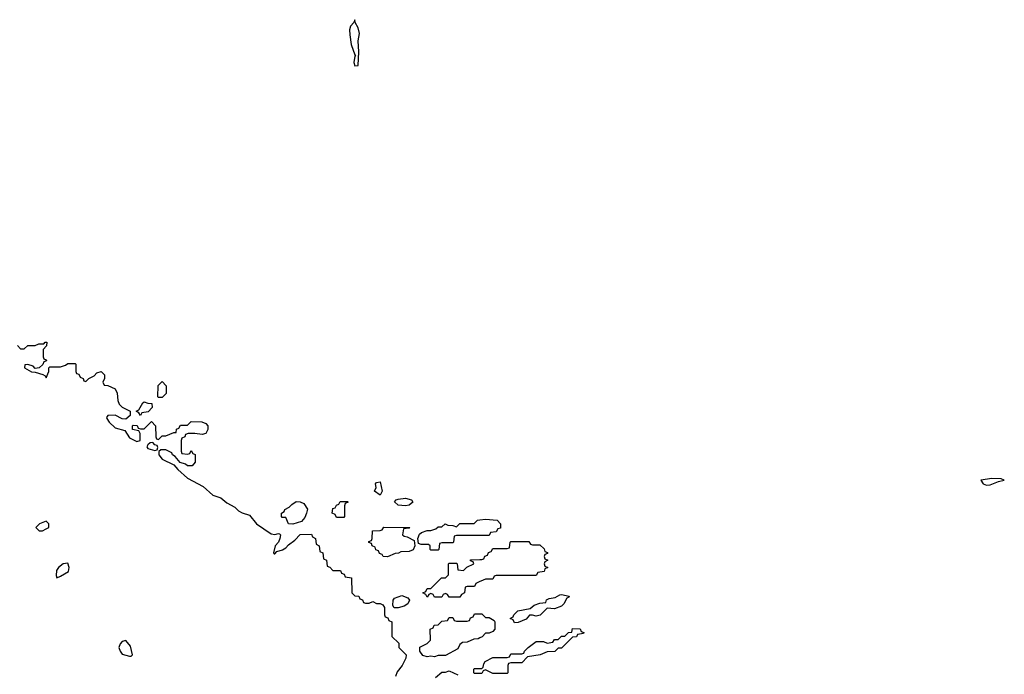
# Model space of a CAD drawing. Header units: inches. Extents: x 2701323 to 2964515, y 494916 to 722124.
# Tile 132 of 256: x 2737465 to 2742888, y 682142 to 685746. Entities that reach past the tile are written whole.
import ezdxf

# ---------------------------------------------------------------- set-up
doc = ezdxf.new("R2010")
doc.units = ezdxf.units.IN
doc.header["$MEASUREMENT"] = 0
doc.layers.add('C7638', color=7, linetype='Continuous')
doc.layers.add('C7648', color=7, linetype='Continuous')

msp = doc.modelspace()

# ---------------------------------------------------------------- linework, layer by layer
at = {"layer": 'C7638', "color": 2}
for points, elevation in [([(2739310, 685746), (2739304.7, 685730), (2739287.3, 685710), (2739282, 685690), (2739282.5, 685662.5), (2739290.8, 685610), (2739310, 685552), (2739314, 685550), (2739310, 685546), (2739304.9, 685510), (2739310, 685492), (2739330, 685494), (2739332.8, 685570), (2739329.2, 685630), (2739336.3, 685670), (2739330, 685702), (2739313.2, 685730)], 10), ([(2738230, 683666), (2738226, 683670), (2738228.4, 683731.6), (2738250, 683754), (2738272, 683730), (2738271.6, 683688.4), (2738250, 683666)], 6), ([(2738130, 683566), (2738122, 683582), (2738106, 683590), (2738122, 683598), (2738143.1, 683636.9), (2738150, 683642), (2738170, 683634), (2738192.7, 683632.7), (2738194, 683610), (2738172.7, 683587.3), (2738138, 683582)], 6), ([(2738198, 683418), (2738183.6, 683416.4), (2738170, 683406), (2738165.4, 683394.6), (2738170, 683386), (2738210, 683374), (2738222, 683378), (2738226, 683390), (2738222, 683402), (2738210, 683406)], 6), ([(2739450, 683129), (2739419, 683150), (2739429.2, 683170), (2739424, 683190), (2739430, 683198), (2739450, 683202), (2739460.7, 683150)], 6), ([(2739210, 683006), (2739202, 683022), (2739186, 683030), (2739190, 683054), (2739202, 683058), (2739210, 683074), (2739222, 683078), (2739230, 683094), (2739270, 683094), (2739274, 683090), (2739258, 683082), (2739254, 683070), (2739254, 683010), (2739250, 683006)], 6), ([(2739590, 683069.6), (2739550, 683073.2), (2739529.3, 683090.7), (2739538, 683102), (2739550, 683106.8), (2739590, 683111), (2739622, 683102), (2739630.6, 683090.6), (2739610, 683072.3)], 6), ([(2738970, 682968.7), (2738946, 682970), (2738930, 683006), (2738910, 683006), (2738906, 683010), (2738906, 683030), (2738922, 683038), (2738926, 683050), (2738950, 683062), (2738963.1, 683076.9), (2738987.3, 683092.7), (2739010, 683092), (2739030, 683082), (2739050, 683052), (2739044.9, 683030), (2739035.6, 683004.4), (2739017.6, 682982.4)], 6), ([(2737610, 682986), (2737574, 682970), (2737554, 682950), (2737572.7, 682932.7), (2737590, 682932), (2737610, 682942), (2737626, 682950), (2737626, 682970)], 6), ([(2739490, 682788), (2739466, 682790), (2739462, 682802), (2739447.3, 682807.3), (2739442, 682822), (2739427.3, 682827.3), (2739422, 682842), (2739406, 682850), (2739402, 682862), (2739387.3, 682867.3), (2739387.3, 682872.7), (2739402, 682878), (2739406, 682890), (2739407.3, 682932.7), (2739450, 682934), (2739462, 682938), (2739470, 682952), (2739614, 682950), (2739610, 682946), (2739578, 682942), (2739574, 682910), (2739582, 682902), (2739599.6, 682899.6), (2739638, 682878), (2739642, 682850), (2739632.7, 682827.3), (2739610, 682818), (2739563.6, 682816.4), (2739551.6, 682808.4), (2739532.7, 682807.3)], 6), ([(2737730, 682754), (2737704.7, 682750), (2737678, 682730), (2737667.1, 682712.9), (2737666, 682686), (2737670, 682674), (2737690, 682682), (2737732.9, 682707.1), (2737737.2, 682730)], 6), ([(2739528, 682508), (2739520.4, 682520.4), (2739522, 682550), (2739530, 682562), (2739570, 682576), (2739603.6, 682563.6), (2739612, 682550), (2739602, 682530), (2739582, 682518), (2739550, 682508)], 6), ([(2738050, 682328), (2738030, 682322), (2738018, 682310), (2738011.3, 682290), (2738018, 682270), (2738030, 682252), (2738070, 682242), (2738078, 682242), (2738086, 682250), (2738076, 682296)], 6)]:
    msp.add_lwpolyline(points, close=True, dxfattribs=dict(at, elevation=elevation))
at = {"layer": 'C7638', "color": 2, "elevation": 6}
for points in [[(2737452.7, 683952.7), (2737470, 683934), (2737490, 683934), (2737510, 683952), (2737550, 683952), (2737570, 683962), (2737598, 683962), (2737606, 683970), (2737614, 683970), (2737612, 683950), (2737594, 683930), (2737594, 683890), (2737598, 683878), (2737610, 683874), (2737612.7, 683867.3), (2737598, 683862), (2737592.7, 683847.3), (2737571.6, 683828.4), (2737550, 683826), (2737539, 683839), (2737510, 683848), (2737494, 683846), (2737492, 683830), (2737530, 683806.8), (2737550, 683806), (2737592, 683792), (2737604.7, 683784.7), (2737610, 683774), (2737626, 683810), (2737626, 683830), (2737630, 683834), (2737690, 683834), (2737716.4, 683843.6), (2737730, 683854), (2737770, 683854), (2737774, 683850), (2737774, 683810), (2737778, 683798), (2737790, 683794), (2737798, 683778), (2737814, 683770), (2737818, 683758), (2737830, 683754), (2737846, 683770), (2737874.6, 683785.4), (2737890, 683802), (2737914, 683810), (2737931.1, 683791.1), (2737932, 683770), (2737922, 683750), (2737930, 683734), (2737950, 683732), (2737990, 683714), (2738002, 683690), (2738004.7, 683650), (2738012, 683630), (2738030, 683612), (2738074, 683590), (2738072.7, 683567.3), (2738050, 683546), (2738030, 683548), (2737990, 683568), (2737950, 683566), (2737943.6, 683556.4), (2737944.7, 683550), (2737958, 683530), (2737990, 683498.8), (2738043.6, 683483.6), (2738070, 683444), (2738110, 683424), (2738128, 683430), (2738128, 683468), (2738122, 683482), (2738086, 683490), (2738086, 683510), (2738090, 683514), (2738112.7, 683512.7), (2738118, 683498), (2738130, 683494), (2738150, 683494), (2738190, 683534), (2738212, 683510), (2738214, 683450), (2738218, 683438), (2738230, 683434), (2738250, 683454), (2738270, 683454), (2738314, 683474), (2738326, 683474), (2738328.4, 683491.6), (2738342, 683498), (2738350, 683514), (2738390, 683514), (2738410, 683534), (2738468.4, 683531.6), (2738490, 683522), (2738502, 683510), (2738502, 683490), (2738490, 683468), (2738470, 683462), (2738430, 683468), (2738392.7, 683467.3), (2738378, 683462), (2738374, 683450), (2738358, 683442), (2738354, 683430), (2738354, 683370), (2738358, 683358), (2738390, 683354), (2738402, 683358), (2738410, 683374), (2738418, 683358), (2738431.6, 683351.6), (2738432, 683310), (2738414, 683290), (2738390, 683289), (2738379, 683299), (2738348.9, 683308.9), (2738320.4, 683340.4), (2738306, 683350), (2738302, 683362), (2738270, 683378), (2738242, 683378), (2738232, 683368), (2738231.3, 683350), (2738250, 683326.8), (2738314.8, 683294.8), (2738336, 683270), (2738390, 683222), (2738475.2, 683175.2), (2738528.7, 683128.7), (2738573.2, 683113.2), (2738606.2, 683086.2), (2738650, 683062.8), (2738670, 683042.8), (2738690, 683031), (2738730, 683018), (2738770, 682971), (2738850, 682916), (2738870, 682911.3), (2738890, 682918), (2738896, 682916), (2738902, 682910), (2738898, 682890), (2738890.8, 682869.2), (2738871.3, 682850), (2738862, 682810), (2738866, 682806), (2738870, 682804.7), (2738882, 682818), (2738912.9, 682827.1), (2738930, 682838), (2738945.2, 682854.8), (2738980.2, 682879.8), (2739009.2, 682910.8), (2739072.7, 682912.7), (2739078, 682898), (2739094, 682890), (2739098, 682858), (2739114, 682850), (2739118, 682818), (2739134, 682810), (2739138, 682778), (2739154, 682770), (2739158, 682738), (2739172.7, 682732.7), (2739190, 682714), (2739232.7, 682712.7), (2739238, 682698), (2739252.7, 682692.7), (2739258, 682678), (2739292.7, 682672.7), (2739294, 682590), (2739310, 682574), (2739332.7, 682572.7), (2739338, 682558), (2739352.7, 682552.7), (2739358, 682538), (2739370, 682534), (2739390, 682534), (2739410, 682542), (2739430, 682532), (2739450, 682532), (2739464.7, 682524.7), (2739474, 682510), (2739474, 682470), (2739478, 682458), (2739492.7, 682452.7), (2739498, 682438), (2739514, 682430), (2739514, 682350), (2739552.7, 682312.7), (2739554, 682290), (2739594, 682250), (2739592, 682230), (2739572, 682190), (2739543.6, 682156.4), (2739534, 682130)], [(2740000, 682906), (2739870, 682906), (2739858, 682902), (2739854, 682870), (2739850, 682866), (2739790, 682866), (2739778, 682862), (2739774, 682830), (2739770, 682826), (2739730, 682826), (2739726, 682830), (2739726, 682850), (2739716.4, 682856.4), (2739676.4, 682856.4), (2739662, 682862), (2739658, 682890), (2739667.3, 682912.7), (2739678, 682922), (2739710, 682934), (2739730, 682934), (2739756.4, 682943.6), (2739770, 682954), (2739790, 682954), (2739809.1, 682970.9), (2739823.6, 682963.6), (2739850, 682962), (2739870, 682954), (2739890, 682972), (2739967.3, 682972.7), (2739986, 682990), (2740000, 682991.9)], [(2740000, 682653), (2739978, 682642), (2739970, 682626), (2739930, 682626), (2739918, 682622), (2739914, 682590), (2739898, 682582), (2739890, 682566), (2739830, 682566), (2739822, 682582), (2739810, 682586), (2739798, 682582), (2739790, 682566), (2739750, 682566), (2739742, 682582), (2739730, 682586), (2739718, 682582), (2739710, 682566), (2739702, 682582), (2739686, 682590), (2739702, 682598), (2739710, 682614), (2739730, 682614), (2739787.3, 682672.7), (2739810, 682674), (2739826, 682690), (2739826, 682750), (2739830, 682754), (2739870, 682754), (2739874, 682750), (2739878, 682718), (2739910, 682714), (2739927.3, 682732.7), (2739966, 682750), (2739962, 682762), (2739947.3, 682767.3), (2739947.3, 682772.7), (2740000, 682773.8)], [(2740000, 682343), (2739990, 682338), (2739965.4, 682334.6), (2739930, 682318), (2739903.6, 682316.4), (2739890, 682306), (2739878, 682282), (2739810, 682246), (2739770, 682246), (2739750, 682238), (2739730, 682242), (2739710, 682239), (2739686, 682246), (2739668, 682270), (2739668.9, 682291.1), (2739710, 682312), (2739728, 682330), (2739726, 682390), (2739742, 682398), (2739747.3, 682412.7), (2739770, 682414), (2739790, 682434), (2739822, 682438), (2739830, 682454), (2739850, 682454), (2739858, 682438), (2739870, 682434), (2739930, 682434), (2739942, 682438), (2739947.3, 682452.7), (2739962, 682458), (2739970, 682474), (2740000, 682474)], [(2740000, 682146), (2739970, 682146), (2739966, 682150), (2739966, 682170), (2739970, 682174), (2740000, 682174)], [(2739755.3, 682124.7), (2739790, 682154), (2739810, 682154), (2739830, 682162), (2739878.8, 682138.8)]]:
    msp.add_lwpolyline(points, dxfattribs=at)
at = {"layer": 'C7648', "color": 2}
for points, elevation in [([(2742819.1, 683219.1), (2742758.8, 683210), (2742772, 683190), (2742790, 683184), (2742810, 683184.9), (2742856.6, 683203.4), (2742888, 683210), (2742870, 683219)], 10), ([(2740410, 682502), (2740370, 682506), (2740331.6, 682468.4), (2740310, 682462), (2740290, 682468), (2740272.7, 682467.3), (2740255.3, 682444.7), (2740210, 682428), (2740190, 682426), (2740182, 682442), (2740166, 682450), (2740182, 682458), (2740186, 682470), (2740208.7, 682491.3), (2740276.4, 682503.6), (2740298, 682522), (2740330, 682534), (2740362, 682538), (2740367.3, 682552.7), (2740380.4, 682559.6), (2740414.6, 682565.4), (2740440.4, 682579.6), (2740450, 682582), (2740491.6, 682571.6), (2740490, 682566), (2740478, 682562), (2740462, 682530), (2740450, 682518)], 6)]:
    msp.add_lwpolyline(points, close=True, dxfattribs=dict(at, elevation=elevation))
at = {"layer": 'C7648', "color": 2, "elevation": 6}
for points in [[(2740000, 682991.9), (2740030, 682996), (2740094, 682990), (2740114, 682970), (2740112.7, 682947.3), (2740098, 682942), (2740090, 682926), (2740058, 682922), (2740050, 682906), (2740000, 682906)], [(2740000, 682773.8), (2740010, 682774), (2740022, 682778), (2740027.3, 682792.7), (2740042, 682798), (2740047.3, 682812.7), (2740062, 682818), (2740070, 682834), (2740150, 682834), (2740162, 682838), (2740166, 682870), (2740170, 682874), (2740270, 682874), (2740278, 682858), (2740290, 682854), (2740330, 682854), (2740352.7, 682832.7), (2740358, 682818), (2740372.7, 682812.7), (2740372.7, 682807.3), (2740358, 682802), (2740354, 682790), (2740358, 682778), (2740374, 682770), (2740358, 682762), (2740354, 682750), (2740358, 682738), (2740374, 682730), (2740358, 682722), (2740352.7, 682707.3), (2740318, 682702), (2740310, 682686), (2740090, 682686), (2740078, 682682), (2740070, 682666), (2740030, 682666), (2740004.7, 682655.3), (2740000, 682653)], [(2740000, 682474), (2740010, 682474), (2740030, 682454), (2740050, 682454), (2740078, 682438), (2740082, 682430), (2740082, 682390), (2740070, 682378), (2740050, 682368), (2740030, 682368), (2740011.3, 682348.7), (2740000, 682343)], [(2740000, 682174), (2740010, 682174), (2740018, 682182), (2740020.4, 682199.6), (2740028, 682212), (2740070, 682234), (2740150, 682234), (2740162, 682238), (2740170, 682254), (2740230, 682254), (2740242, 682258), (2740246, 682270), (2740266, 682290), (2740310, 682322), (2740350, 682322), (2740370, 682314), (2740402, 682318), (2740410, 682334), (2740430, 682334), (2740448.4, 682351.6), (2740467.3, 682352.7), (2740488.4, 682371.6), (2740506, 682374), (2740510, 682394), (2740551.6, 682391.6), (2740558, 682378), (2740572.7, 682372.7), (2740570, 682366), (2740538, 682362), (2740531.6, 682348.4), (2740510, 682346), (2740450, 682286), (2740430, 682286), (2740411.6, 682268.4), (2740370, 682266), (2740331.6, 682248.4), (2740262, 682238), (2740230, 682206), (2740170, 682206), (2740158, 682202), (2740154, 682190), (2740154, 682150), (2740150, 682146), (2740070, 682146), (2740030, 682166), (2740018, 682162), (2740010, 682146), (2740000, 682146)]]:
    msp.add_lwpolyline(points, dxfattribs=at)

doc.saveas('drawing.dxf')
